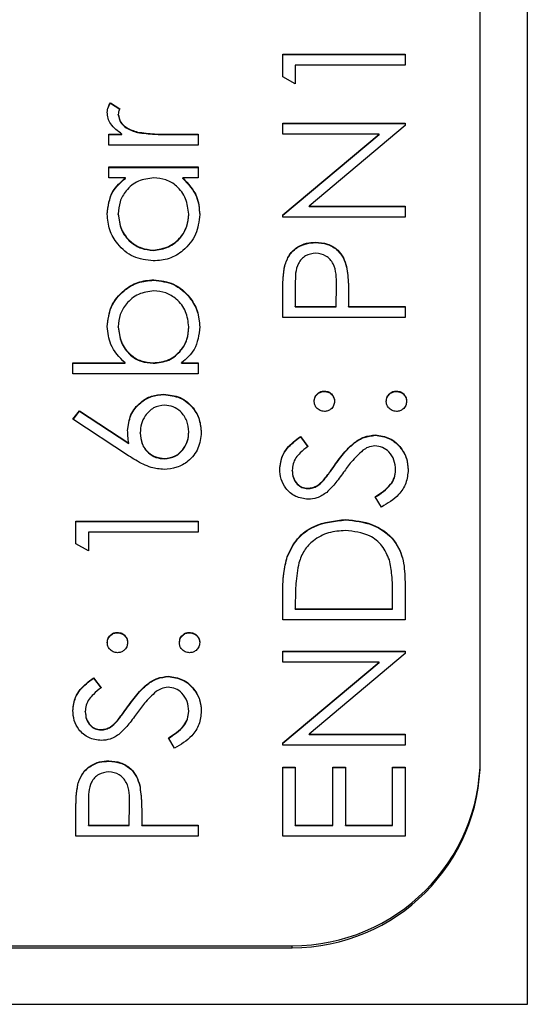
# Model space of a CAD drawing. Header units: millimetres. Extents: x 331 to 1582, y 149 to 1302.
# Tile 25 of 38: x 1407.59 to 1412.99, y 672.89 to 683.36. Entities that reach past the tile are written whole.
import ezdxf

# ---------------------------------------------------------------- set-up
doc = ezdxf.new("R2010")
doc.units = ezdxf.units.MM

msp = doc.modelspace()

# ---------------------------------------------------------------- linework, layer by layer
at = {"color": 7, "linetype": 'Continuous', "lineweight": 25}
for p, q in [((1412.988, 713.893), (1412.988, 672.893)), ((1412.488, 675.514), (1412.488, 711.483)), ((1410.388, 682.991), (1411.688, 682.991)), ((1410.388, 682.75), (1410.388, 682.991)), ((1410.388, 682.986), (1411.688, 682.986)), ((1411.688, 682.991), (1411.688, 682.874)), ((1410.521, 682.874), (1410.521, 682.674)), ((1411.688, 682.874), (1410.521, 682.874)), ((1410.521, 682.674), (1410.388, 682.75)), ((1408.554, 682.474), (1408.655, 682.41)), ((1408.554, 682.47), (1408.554, 682.474)), ((1408.554, 682.47), (1408.655, 682.406)), ((1408.638, 682.347), (1408.638, 682.351)), ((1410.388, 682.258), (1411.688, 682.258)), ((1410.388, 682.141), (1410.388, 682.258)), ((1410.388, 682.254), (1411.688, 682.254)), ((1411.688, 682.231), (1410.667, 681.375)), ((1411.688, 682.258), (1411.688, 682.231)), ((1408.538, 682.141), (1408.678, 682.141)), ((1408.538, 682.025), (1408.538, 682.141)), ((1408.538, 682.137), (1408.678, 682.137)), ((1408.678, 682.137), (1408.678, 682.141)), ((1408.843, 682.158), (1408.843, 682.162)), ((1409.169, 682.141), (1409.488, 682.141)), ((1409.169, 682.137), (1409.169, 682.141)), ((1409.169, 682.137), (1409.488, 682.137)), ((1409.488, 682.141), (1409.488, 682.025)), ((1411.411, 682.141), (1410.388, 682.141)), ((1410.388, 681.283), (1411.411, 682.141)), ((1410.388, 681.279), (1411.411, 682.137)), ((1411.411, 682.137), (1411.411, 682.141)), ((1409.488, 682.025), (1408.538, 682.025)), ((1408.538, 681.792), (1409.488, 681.792)), ((1408.538, 681.675), (1408.538, 681.792)), ((1408.538, 681.788), (1409.488, 681.788)), ((1409.488, 681.792), (1409.488, 681.675)), ((1408.714, 681.675), (1408.538, 681.675)), ((1408.714, 681.671), (1408.714, 681.675)), ((1409.488, 681.675), (1409.324, 681.675)), ((1409.324, 681.671), (1409.324, 681.675)), ((1408.638, 681.288), (1408.638, 681.293)), ((1409.388, 681.287), (1409.388, 681.292)), ((1410.388, 681.259), (1410.388, 681.283)), ((1410.667, 681.375), (1411.688, 681.375)), ((1410.667, 681.371), (1410.667, 681.375)), ((1410.667, 681.371), (1411.688, 681.371)), ((1411.688, 681.375), (1411.688, 681.259)), ((1411.688, 681.259), (1410.388, 681.259)), ((1410.737, 680.988), (1410.737, 680.992)), ((1409.012, 680.905), (1409.012, 680.909)), ((1410.408, 680.739), (1410.408, 680.744)), ((1411.067, 680.729), (1411.067, 680.733)), ((1409.015, 680.589), (1409.015, 680.593)), ((1410.521, 680.547), (1410.521, 680.31)), ((1410.388, 680.193), (1410.388, 680.448)), ((1410.955, 680.31), (1410.958, 680.537)), ((1410.955, 680.305), (1410.958, 680.533)), ((1410.958, 680.537), (1410.958, 680.542)), ((1410.958, 680.533), (1410.958, 680.537)), ((1411.088, 680.403), (1411.088, 680.31)), ((1410.521, 680.31), (1410.955, 680.31)), ((1410.521, 680.305), (1410.521, 680.31)), ((1410.521, 680.305), (1410.955, 680.305)), ((1410.955, 680.305), (1410.955, 680.31)), ((1411.088, 680.31), (1411.688, 680.31)), ((1411.088, 680.305), (1411.088, 680.31)), ((1411.088, 680.305), (1411.688, 680.305)), ((1411.688, 680.31), (1411.688, 680.193)), ((1411.688, 680.193), (1410.388, 680.193)), ((1408.638, 680.09), (1408.638, 680.094)), ((1409.388, 680.088), (1409.388, 680.093)), ((1408.155, 679.71), (1408.711, 679.71)), ((1408.155, 679.594), (1408.155, 679.71)), ((1408.711, 679.706), (1408.711, 679.71)), ((1409.011, 679.706), (1409.011, 679.71)), ((1409.312, 679.71), (1409.488, 679.71)), ((1409.312, 679.706), (1409.312, 679.71)), ((1409.488, 679.71), (1409.488, 679.594)), ((1408.155, 679.706), (1408.711, 679.706)), ((1409.312, 679.706), (1409.488, 679.706)), ((1409.488, 679.594), (1408.155, 679.594)), ((1410.83, 679.406), (1410.83, 679.41)), ((1411.596, 679.406), (1411.596, 679.41)), ((1409.123, 679.373), (1409.123, 679.377)), ((1408.155, 679.111), (1408.225, 679.2)), ((1408.157, 679.109), (1408.225, 679.196)), ((1408.225, 679.2), (1408.751, 678.857)), ((1408.225, 679.196), (1408.225, 679.2)), ((1408.225, 679.196), (1408.751, 678.853)), ((1408.748, 678.723), (1408.155, 679.111)), ((1409.388, 678.973), (1409.388, 678.977)), ((1408.871, 678.963), (1408.871, 678.967)), ((1410.575, 678.928), (1410.655, 678.822)), ((1410.575, 678.923), (1410.575, 678.928)), ((1410.575, 678.923), (1410.655, 678.818)), ((1411.37, 678.94), (1411.37, 678.944)), ((1408.751, 678.853), (1408.751, 678.857)), ((1409.13, 678.69), (1409.13, 678.694)), ((1410.488, 678.564), (1410.488, 678.568)), ((1410.95, 678.634), (1410.95, 678.638)), ((1411.588, 678.569), (1411.588, 678.573)), ((1410.821, 678.459), (1410.821, 678.464)), ((1410.653, 678.374), (1410.653, 678.378)), ((1411.437, 678.178), (1411.371, 678.288)), ((1411.055, 678.041), (1411.055, 678.045)), ((1408.188, 678.028), (1409.488, 678.028)), ((1408.188, 677.788), (1408.188, 678.028)), ((1408.188, 678.024), (1409.488, 678.024)), ((1409.488, 678.028), (1409.488, 677.912)), ((1408.321, 677.912), (1408.321, 677.712)), ((1409.488, 677.912), (1408.321, 677.912)), ((1408.321, 677.712), (1408.188, 677.788)), ((1410.435, 677.649), (1410.435, 677.654)), ((1411.688, 677.382), (1411.688, 676.979)), ((1410.388, 676.979), (1410.388, 677.241)), ((1411.555, 677.096), (1411.555, 677.245)), ((1410.521, 677.187), (1410.521, 677.096)), ((1410.521, 677.096), (1411.555, 677.096)), ((1410.521, 677.092), (1410.521, 677.096)), ((1411.555, 677.092), (1411.555, 677.096)), ((1410.521, 677.092), (1411.555, 677.092)), ((1411.688, 676.979), (1410.388, 676.979)), ((1408.63, 676.842), (1408.63, 676.846)), ((1409.396, 676.842), (1409.396, 676.846)), ((1410.388, 676.646), (1411.688, 676.646)), ((1410.388, 676.53), (1410.388, 676.646)), ((1410.388, 676.642), (1411.688, 676.642)), ((1411.688, 676.62), (1410.667, 675.764)), ((1411.688, 676.646), (1411.688, 676.62)), ((1411.411, 676.53), (1410.388, 676.53)), ((1410.388, 675.671), (1411.411, 676.53)), ((1410.388, 675.667), (1411.411, 676.525)), ((1411.411, 676.525), (1411.411, 676.53)), ((1408.375, 676.363), (1408.455, 676.258)), ((1408.375, 676.359), (1408.375, 676.363)), ((1409.17, 676.376), (1409.17, 676.38)), ((1408.375, 676.359), (1408.455, 676.254)), ((1408.75, 676.07), (1408.75, 676.074)), ((1408.288, 676), (1408.288, 676.004)), ((1409.388, 676.005), (1409.388, 676.009)), ((1408.621, 675.895), (1408.621, 675.899)), ((1408.453, 675.809), (1408.453, 675.814)), ((1410.667, 675.764), (1411.688, 675.764)), ((1410.667, 675.759), (1410.667, 675.764)), ((1410.667, 675.759), (1411.688, 675.759)), ((1411.688, 675.764), (1411.688, 675.647)), ((1409.237, 675.614), (1409.171, 675.724)), ((1410.388, 675.647), (1410.388, 675.671)), ((1411.688, 675.647), (1410.388, 675.647)), ((1408.537, 675.476), (1408.537, 675.481)), ((1412.488, 675.493), (1412.488, 675.514)), ((1410.388, 675.414), (1410.521, 675.414)), ((1410.388, 674.681), (1410.388, 675.414)), ((1410.388, 675.41), (1410.521, 675.41)), ((1410.521, 675.414), (1410.521, 674.798)), ((1410.921, 675.414), (1411.055, 675.414)), ((1410.921, 674.798), (1410.921, 675.414)), ((1410.921, 675.41), (1411.055, 675.41)), ((1411.055, 675.414), (1411.055, 674.798)), ((1411.555, 675.414), (1411.688, 675.414)), ((1411.555, 674.798), (1411.555, 675.414)), ((1411.555, 675.41), (1411.688, 675.41)), ((1411.688, 675.414), (1411.688, 674.681)), ((1408.208, 675.228), (1408.208, 675.232)), ((1408.867, 675.217), (1408.867, 675.221)), ((1408.321, 675.035), (1408.321, 674.798)), ((1408.755, 674.798), (1408.758, 675.025)), ((1408.755, 674.794), (1408.758, 675.021)), ((1408.758, 675.025), (1408.758, 675.03)), ((1408.758, 675.021), (1408.758, 675.025)), ((1408.188, 674.681), (1408.188, 674.936)), ((1408.321, 674.798), (1408.755, 674.798)), ((1408.321, 674.794), (1408.321, 674.798)), ((1408.321, 674.794), (1408.755, 674.794)), ((1408.755, 674.794), (1408.755, 674.798)), ((1408.888, 674.891), (1408.888, 674.798)), ((1408.888, 674.798), (1409.488, 674.798)), ((1408.888, 674.794), (1408.888, 674.798)), ((1408.888, 674.794), (1409.488, 674.794)), ((1409.488, 674.798), (1409.488, 674.681)), ((1410.521, 674.798), (1410.921, 674.798)), ((1410.521, 674.794), (1410.521, 674.798)), ((1410.521, 674.794), (1410.921, 674.794)), ((1410.921, 674.794), (1410.921, 674.798)), ((1411.055, 674.798), (1411.555, 674.798)), ((1411.055, 674.794), (1411.055, 674.798)), ((1411.055, 674.794), (1411.555, 674.794)), ((1411.555, 674.794), (1411.555, 674.798)), ((1409.488, 674.681), (1408.188, 674.681)), ((1411.688, 674.681), (1410.388, 674.681)), ((1394.488, 673.495), (1410.488, 673.495)), ((1398.488, 673.516), (1410.488, 673.516)), ((1410.488, 673.495), (1410.488, 673.516)), ((1412.988, 672.893), (1391.988, 672.893))]:
    msp.add_line(p, q, dxfattribs=at)
for centre in [(1410.489, 675.515), (1410.489, 675.494)]:
    msp.add_arc(centre, 1.999, 269.9752, 359.9751, dxfattribs=at)
for points, knots in [([(1408.521, 682.373), (1408.524, 682.393), (1408.528, 682.429), (1408.546, 682.461), (1408.554, 682.474)], [0, 0, 0, 0, 0.5592431, 1, 1, 1, 1]), ([(1408.521, 682.369), (1408.524, 682.389), (1408.528, 682.425), (1408.546, 682.456), (1408.554, 682.47)], [0, 0, 0, 0, 0.559243, 1, 1, 1, 1]), ([(1408.678, 682.141), (1408.633, 682.174), (1408.571, 682.219), (1408.527, 682.309), (1408.523, 682.352), (1408.521, 682.373)], [0, 0, 0, 0, 0.558788, 0.779481, 1, 1, 1, 1]), ([(1408.655, 682.41), (1408.65, 682.4), (1408.641, 682.381), (1408.639, 682.36), (1408.638, 682.351)], [0, 0, 0, 0, 0.560396, 1, 1, 1, 1]), ([(1408.638, 682.351), (1408.644, 682.323), (1408.656, 682.268), (1408.733, 682.198), (1408.801, 682.176), (1408.843, 682.162)], [0, 0, 0, 0, 0.278336, 0.558768, 1, 1, 1, 1]), ([(1408.638, 682.347), (1408.644, 682.319), (1408.656, 682.264), (1408.733, 682.193), (1408.801, 682.171), (1408.843, 682.158)], [0, 0, 0, 0, 0.278336, 0.558768, 1, 1, 1, 1]), ([(1408.843, 682.162), (1408.903, 682.155), (1409.012, 682.141), (1409.121, 682.141), (1409.169, 682.141)], [0, 0, 0, 0, 0.559636, 1, 1, 1, 1]), ([(1408.843, 682.158), (1408.903, 682.15), (1409.012, 682.137), (1409.121, 682.137), (1409.169, 682.137)], [0, 0, 0, 0, 0.559636, 1, 1, 1, 1]), ([(1408.521, 681.291), (1408.531, 681.377), (1408.549, 681.53), (1408.663, 681.631), (1408.714, 681.675)], [0, 0, 0, 0, 0.559062, 1, 1, 1, 1]), ([(1408.521, 681.287), (1408.531, 681.373), (1408.549, 681.526), (1408.663, 681.627), (1408.714, 681.671)], [0, 0, 0, 0, 0.559062, 1, 1, 1, 1]), ([(1409.015, 681.675), (1408.959, 681.669), (1408.846, 681.656), (1408.722, 681.552), (1408.649, 681.425), (1408.642, 681.337), (1408.638, 681.293)], [0, 0, 0, 0, 0.27966, 0.55921, 0.779487, 1, 1, 1, 1]), ([(1409.388, 681.292), (1409.381, 681.347), (1409.368, 681.458), (1409.273, 681.588), (1409.147, 681.664), (1409.059, 681.671), (1409.015, 681.675)], [0, 0, 0, 0, 0.279822, 0.559387, 0.779603, 1, 1, 1, 1]), ([(1409.324, 681.675), (1409.382, 681.614), (1409.487, 681.504), (1409.499, 681.354), (1409.505, 681.287)], [0, 0, 0, 0, 0.558763, 1, 1, 1, 1]), ([(1409.324, 681.671), (1409.382, 681.609), (1409.487, 681.499), (1409.499, 681.349), (1409.505, 681.283)], [0, 0, 0, 0, 0.5587633, 1, 1, 1, 1]), ([(1409.011, 680.793), (1408.938, 680.802), (1408.792, 680.82), (1408.634, 680.957), (1408.536, 681.12), (1408.526, 681.234), (1408.521, 681.291)], [0, 0, 0, 0, 0.279413, 0.559191, 0.779548, 1, 1, 1, 1]), ([(1408.638, 681.293), (1408.645, 681.237), (1408.658, 681.126), (1408.757, 680.999), (1408.881, 680.923), (1408.968, 680.914), (1409.012, 680.909)], [0, 0, 0, 0, 0.279767, 0.559291, 0.779719, 1, 1, 1, 1]), ([(1408.638, 681.288), (1408.645, 681.233), (1408.658, 681.122), (1408.757, 680.995), (1408.881, 680.919), (1408.968, 680.91), (1409.012, 680.905)], [0, 0, 0, 0, 0.279767, 0.559291, 0.779719, 1, 1, 1, 1]), ([(1409.505, 681.287), (1409.496, 681.214), (1409.479, 681.069), (1409.345, 680.907), (1409.183, 680.807), (1409.068, 680.797), (1409.011, 680.793)], [0, 0, 0, 0, 0.279573, 0.559333, 0.779589, 1, 1, 1, 1]), ([(1409.012, 680.909), (1409.067, 680.917), (1409.178, 680.933), (1409.302, 681.035), (1409.375, 681.161), (1409.384, 681.248), (1409.388, 681.292)], [0, 0, 0, 0, 0.279429, 0.559146, 0.77957, 1, 1, 1, 1]), ([(1409.012, 680.905), (1409.067, 680.913), (1409.178, 680.929), (1409.302, 681.031), (1409.375, 681.156), (1409.384, 681.244), (1409.388, 681.287)], [0, 0, 0, 0, 0.2794286, 0.5591463, 0.7795701, 1, 1, 1, 1]), ([(1410.408, 680.744), (1410.422, 680.783), (1410.45, 680.862), (1410.538, 680.944), (1410.638, 680.987), (1410.704, 680.99), (1410.737, 680.992)], [0, 0, 0, 0, 0.2797054, 0.5593809, 0.7795086, 1, 1, 1, 1]), ([(1410.408, 680.739), (1410.422, 680.779), (1410.45, 680.858), (1410.538, 680.939), (1410.638, 680.982), (1410.704, 680.986), (1410.737, 680.988)], [0, 0, 0, 0, 0.279705, 0.559381, 0.779509, 1, 1, 1, 1]), ([(1410.737, 680.992), (1410.78, 680.989), (1410.865, 680.983), (1410.97, 680.918), (1411.037, 680.83), (1411.057, 680.765), (1411.067, 680.733)], [0, 0, 0, 0, 0.280099, 0.559324, 0.779458, 1, 1, 1, 1]), ([(1410.737, 680.988), (1410.78, 680.985), (1410.865, 680.979), (1410.97, 680.914), (1411.037, 680.825), (1411.057, 680.761), (1411.067, 680.729)], [0, 0, 0, 0, 0.280099, 0.559324, 0.779458, 1, 1, 1, 1]), ([(1410.737, 680.876), (1410.7, 680.87), (1410.644, 680.861), (1410.585, 680.813), (1410.519, 680.722), (1410.521, 680.625), (1410.521, 680.547)], [0, 0, 0, 0, 0.2489693, 0.3747291, 0.500383, 1, 1, 1, 1]), ([(1410.958, 680.537), (1410.958, 680.616), (1410.958, 680.715), (1410.893, 680.811), (1410.834, 680.861), (1410.776, 680.87), (1410.737, 680.876)], [0, 0, 0, 0, 0.499721, 0.62535, 0.751083, 1, 1, 1, 1]), ([(1410.388, 680.448), (1410.388, 680.503), (1410.388, 680.602), (1410.402, 680.701), (1410.408, 680.744)], [0, 0, 0, 0, 0.560314, 1, 1, 1, 1]), ([(1410.388, 680.444), (1410.388, 680.499), (1410.388, 680.598), (1410.402, 680.696), (1410.408, 680.739)], [0, 0, 0, 0, 0.560314, 1, 1, 1, 1]), ([(1411.067, 680.733), (1411.075, 680.672), (1411.088, 680.562), (1411.088, 680.451), (1411.088, 680.403)], [0, 0, 0, 0, 0.5596942, 1, 1, 1, 1]), ([(1411.067, 680.729), (1411.075, 680.668), (1411.088, 680.558), (1411.088, 680.447), (1411.088, 680.398)], [0, 0, 0, 0, 0.559694, 1, 1, 1, 1]), ([(1408.521, 680.097), (1408.53, 680.17), (1408.547, 680.316), (1408.681, 680.477), (1408.843, 680.578), (1408.958, 680.588), (1409.015, 680.593)], [0, 0, 0, 0, 0.279577, 0.559334, 0.779604, 1, 1, 1, 1]), ([(1408.521, 680.093), (1408.53, 680.166), (1408.547, 680.312), (1408.681, 680.473), (1408.843, 680.574), (1408.958, 680.584), (1409.015, 680.589)], [0, 0, 0, 0, 0.279577, 0.559334, 0.779604, 1, 1, 1, 1]), ([(1409.015, 680.593), (1409.088, 680.584), (1409.234, 680.566), (1409.393, 680.428), (1409.49, 680.265), (1409.5, 680.151), (1409.505, 680.094)], [0, 0, 0, 0, 0.279433, 0.559216, 0.779559, 1, 1, 1, 1]), ([(1409.015, 680.589), (1409.088, 680.58), (1409.234, 680.562), (1409.393, 680.424), (1409.49, 680.261), (1409.5, 680.147), (1409.505, 680.09)], [0, 0, 0, 0, 0.279433, 0.559216, 0.779559, 1, 1, 1, 1]), ([(1409.015, 680.476), (1408.96, 680.468), (1408.849, 680.452), (1408.725, 680.351), (1408.651, 680.225), (1408.642, 680.138), (1408.638, 680.094)], [0, 0, 0, 0, 0.279403, 0.559104, 0.779552, 1, 1, 1, 1]), ([(1409.388, 680.093), (1409.382, 680.148), (1409.369, 680.259), (1409.27, 680.386), (1409.146, 680.462), (1409.059, 680.471), (1409.015, 680.476)], [0, 0, 0, 0, 0.279756, 0.559279, 0.779725, 1, 1, 1, 1]), ([(1408.711, 679.71), (1408.65, 679.771), (1408.543, 679.88), (1408.528, 680.031), (1408.521, 680.097)], [0, 0, 0, 0, 0.559294, 1, 1, 1, 1]), ([(1408.638, 680.094), (1408.645, 680.039), (1408.659, 679.928), (1408.754, 679.798), (1408.879, 679.722), (1408.967, 679.714), (1409.011, 679.71)], [0, 0, 0, 0, 0.279786, 0.559477, 0.779627, 1, 1, 1, 1]), ([(1408.638, 680.09), (1408.645, 680.035), (1408.659, 679.923), (1408.754, 679.793), (1408.879, 679.717), (1408.967, 679.71), (1409.011, 679.706)], [0, 0, 0, 0, 0.279786, 0.559477, 0.779627, 1, 1, 1, 1]), ([(1409.011, 679.71), (1409.068, 679.716), (1409.18, 679.729), (1409.305, 679.833), (1409.378, 679.96), (1409.385, 680.049), (1409.388, 680.093)], [0, 0, 0, 0, 0.279639, 0.559192, 0.779512, 1, 1, 1, 1]), ([(1409.011, 679.706), (1409.068, 679.712), (1409.18, 679.725), (1409.305, 679.829), (1409.378, 679.956), (1409.385, 680.044), (1409.388, 680.088)], [0, 0, 0, 0, 0.279639, 0.559192, 0.779512, 1, 1, 1, 1]), ([(1409.505, 680.094), (1409.495, 680.008), (1409.477, 679.855), (1409.363, 679.755), (1409.312, 679.71)], [0, 0, 0, 0, 0.5589217, 1, 1, 1, 1]), ([(1410.721, 679.302), (1410.723, 679.318), (1410.727, 679.35), (1410.757, 679.385), (1410.792, 679.407), (1410.817, 679.409), (1410.83, 679.41)], [0, 0, 0, 0, 0.279602, 0.559212, 0.779475, 1, 1, 1, 1]), ([(1410.721, 679.298), (1410.723, 679.314), (1410.727, 679.346), (1410.757, 679.381), (1410.792, 679.403), (1410.817, 679.405), (1410.83, 679.406)], [0, 0, 0, 0, 0.279602, 0.559212, 0.779475, 1, 1, 1, 1]), ([(1410.83, 679.41), (1410.846, 679.409), (1410.878, 679.405), (1410.913, 679.375), (1410.935, 679.34), (1410.937, 679.315), (1410.938, 679.302)], [0, 0, 0, 0, 0.279517, 0.559326, 0.779544, 1, 1, 1, 1]), ([(1410.83, 679.406), (1410.846, 679.404), (1410.878, 679.401), (1410.913, 679.371), (1410.935, 679.336), (1410.937, 679.311), (1410.938, 679.298)], [0, 0, 0, 0, 0.279517, 0.559326, 0.779544, 1, 1, 1, 1]), ([(1411.488, 679.302), (1411.49, 679.318), (1411.494, 679.35), (1411.523, 679.385), (1411.559, 679.407), (1411.584, 679.409), (1411.596, 679.41)], [0, 0, 0, 0, 0.2796016, 0.559212, 0.7794752, 1, 1, 1, 1]), ([(1411.488, 679.298), (1411.49, 679.314), (1411.494, 679.346), (1411.523, 679.381), (1411.559, 679.403), (1411.584, 679.405), (1411.596, 679.406)], [0, 0, 0, 0, 0.279602, 0.559212, 0.779475, 1, 1, 1, 1]), ([(1411.596, 679.41), (1411.612, 679.409), (1411.644, 679.405), (1411.68, 679.375), (1411.701, 679.34), (1411.704, 679.315), (1411.705, 679.302)], [0, 0, 0, 0, 0.2794691, 0.5593578, 0.7796739, 1, 1, 1, 1]), ([(1411.596, 679.406), (1411.612, 679.404), (1411.644, 679.401), (1411.68, 679.371), (1411.701, 679.336), (1411.704, 679.311), (1411.705, 679.298)], [0, 0, 0, 0, 0.279469, 0.559358, 0.779674, 1, 1, 1, 1]), ([(1408.738, 678.992), (1408.745, 679.049), (1408.758, 679.163), (1408.862, 679.289), (1408.989, 679.366), (1409.079, 679.373), (1409.123, 679.377)], [0, 0, 0, 0, 0.279638, 0.559326, 0.779527, 1, 1, 1, 1]), ([(1408.738, 678.988), (1408.745, 679.045), (1408.758, 679.158), (1408.862, 679.285), (1408.989, 679.362), (1409.079, 679.369), (1409.123, 679.373)], [0, 0, 0, 0, 0.279638, 0.559326, 0.779527, 1, 1, 1, 1]), ([(1409.123, 679.377), (1409.183, 679.37), (1409.302, 679.357), (1409.434, 679.246), (1409.508, 679.111), (1409.517, 679.018), (1409.521, 678.971)], [0, 0, 0, 0, 0.279631, 0.55896, 0.779478, 1, 1, 1, 1]), ([(1409.123, 679.373), (1409.183, 679.366), (1409.302, 679.353), (1409.434, 679.242), (1409.508, 679.107), (1409.517, 679.014), (1409.521, 678.967)], [0, 0, 0, 0, 0.279631, 0.55896, 0.779478, 1, 1, 1, 1]), ([(1410.83, 679.194), (1410.814, 679.196), (1410.782, 679.2), (1410.747, 679.229), (1410.725, 679.265), (1410.723, 679.29), (1410.721, 679.302)], [0, 0, 0, 0, 0.279585, 0.559454, 0.779697, 1, 1, 1, 1]), ([(1410.938, 679.302), (1410.936, 679.286), (1410.933, 679.254), (1410.903, 679.219), (1410.867, 679.197), (1410.842, 679.195), (1410.83, 679.194)], [0, 0, 0, 0, 0.279647, 0.559299, 0.779615, 1, 1, 1, 1]), ([(1411.596, 679.194), (1411.581, 679.196), (1411.549, 679.2), (1411.513, 679.229), (1411.491, 679.265), (1411.489, 679.29), (1411.488, 679.302)], [0, 0, 0, 0, 0.279576, 0.559284, 0.779552, 1, 1, 1, 1]), ([(1411.705, 679.302), (1411.703, 679.286), (1411.699, 679.254), (1411.669, 679.219), (1411.634, 679.197), (1411.609, 679.195), (1411.596, 679.194)], [0, 0, 0, 0, 0.279581, 0.559143, 0.779575, 1, 1, 1, 1]), ([(1409.13, 679.261), (1409.09, 679.255), (1409.008, 679.243), (1408.926, 679.157), (1408.878, 679.063), (1408.874, 678.999), (1408.871, 678.967)], [0, 0, 0, 0, 0.278754, 0.558605, 0.779147, 1, 1, 1, 1]), ([(1409.388, 678.977), (1409.384, 679.017), (1409.376, 679.097), (1409.31, 679.19), (1409.224, 679.251), (1409.162, 679.257), (1409.13, 679.261)], [0, 0, 0, 0, 0.280018, 0.559853, 0.779987, 1, 1, 1, 1]), ([(1408.751, 678.857), (1408.747, 678.882), (1408.74, 678.927), (1408.739, 678.972), (1408.738, 678.992)], [0, 0, 0, 0, 0.55991, 1, 1, 1, 1]), ([(1409.13, 678.694), (1409.17, 678.7), (1409.25, 678.711), (1409.333, 678.792), (1409.381, 678.883), (1409.386, 678.946), (1409.388, 678.977)], [0, 0, 0, 0, 0.279059, 0.55882, 0.779303, 1, 1, 1, 1]), ([(1408.871, 678.967), (1408.875, 678.928), (1408.882, 678.849), (1408.95, 678.758), (1409.037, 678.703), (1409.099, 678.697), (1409.13, 678.694)], [0, 0, 0, 0, 0.280127, 0.559515, 0.779719, 1, 1, 1, 1]), ([(1408.871, 678.963), (1408.875, 678.924), (1408.882, 678.845), (1408.95, 678.754), (1409.037, 678.699), (1409.099, 678.693), (1409.13, 678.69)], [0, 0, 0, 0, 0.2801275, 0.5595148, 0.7797192, 1, 1, 1, 1]), ([(1409.521, 678.971), (1409.515, 678.913), (1409.501, 678.797), (1409.395, 678.666), (1409.263, 678.591), (1409.171, 678.582), (1409.126, 678.578)], [0, 0, 0, 0, 0.27967, 0.559085, 0.779558, 1, 1, 1, 1]), ([(1409.13, 678.69), (1409.17, 678.696), (1409.25, 678.707), (1409.333, 678.788), (1409.381, 678.879), (1409.386, 678.942), (1409.388, 678.973)], [0, 0, 0, 0, 0.279059, 0.55882, 0.779303, 1, 1, 1, 1]), ([(1410.355, 678.581), (1410.361, 678.63), (1410.37, 678.71), (1410.432, 678.805), (1410.5, 678.871), (1410.55, 678.909), (1410.575, 678.928)], [0, 0, 0, 0, 0.338729, 0.558835, 0.779344, 1, 1, 1, 1]), ([(1410.355, 678.577), (1410.361, 678.626), (1410.37, 678.706), (1410.432, 678.801), (1410.5, 678.867), (1410.55, 678.904), (1410.575, 678.923)], [0, 0, 0, 0, 0.338729, 0.558835, 0.779344, 1, 1, 1, 1]), ([(1410.95, 678.638), (1410.987, 678.687), (1411.047, 678.768), (1411.148, 678.866), (1411.251, 678.93), (1411.33, 678.939), (1411.37, 678.944)], [0, 0, 0, 0, 0.340499, 0.560704, 0.780578, 1, 1, 1, 1]), ([(1410.95, 678.634), (1410.987, 678.683), (1411.047, 678.764), (1411.148, 678.862), (1411.251, 678.925), (1411.33, 678.935), (1411.37, 678.94)], [0, 0, 0, 0, 0.340499, 0.560704, 0.780578, 1, 1, 1, 1]), ([(1411.37, 678.944), (1411.423, 678.937), (1411.529, 678.922), (1411.643, 678.819), (1411.711, 678.699), (1411.718, 678.615), (1411.721, 678.573)], [0, 0, 0, 0, 0.279183, 0.559085, 0.779446, 1, 1, 1, 1]), ([(1411.37, 678.94), (1411.423, 678.933), (1411.529, 678.918), (1411.643, 678.814), (1411.711, 678.694), (1411.718, 678.611), (1411.721, 678.569)], [0, 0, 0, 0, 0.279183, 0.559085, 0.779446, 1, 1, 1, 1]), ([(1410.655, 678.822), (1410.627, 678.8), (1410.581, 678.763), (1410.525, 678.702), (1410.494, 678.638), (1410.49, 678.592), (1410.488, 678.568)], [0, 0, 0, 0, 0.340409, 0.560482, 0.78018, 1, 1, 1, 1]), ([(1411.24, 678.781), (1411.197, 678.741), (1411.121, 678.669), (1411.06, 678.584), (1411.033, 678.547)], [0, 0, 0, 0, 0.559496, 1, 1, 1, 1]), ([(1411.368, 678.828), (1411.342, 678.824), (1411.296, 678.819), (1411.257, 678.793), (1411.24, 678.781)], [0, 0, 0, 0, 0.55899, 1, 1, 1, 1]), ([(1411.588, 678.573), (1411.585, 678.608), (1411.578, 678.678), (1411.525, 678.763), (1411.45, 678.817), (1411.395, 678.824), (1411.368, 678.828)], [0, 0, 0, 0, 0.2802764, 0.5601478, 0.7801531, 1, 1, 1, 1]), ([(1409.126, 678.578), (1409.079, 678.582), (1409.003, 678.59), (1408.903, 678.631), (1408.824, 678.674), (1408.773, 678.707), (1408.748, 678.723)], [0, 0, 0, 0, 0.3393742, 0.5594856, 0.7797313, 1, 1, 1, 1]), ([(1410.658, 678.261), (1410.612, 678.267), (1410.52, 678.278), (1410.42, 678.367), (1410.364, 678.473), (1410.358, 678.545), (1410.355, 678.581)], [0, 0, 0, 0, 0.279553, 0.558798, 0.779378, 1, 1, 1, 1]), ([(1410.488, 678.568), (1410.49, 678.542), (1410.494, 678.489), (1410.535, 678.426), (1410.59, 678.384), (1410.632, 678.38), (1410.653, 678.378)], [0, 0, 0, 0, 0.280274, 0.559931, 0.77992, 1, 1, 1, 1]), ([(1410.488, 678.564), (1410.49, 678.538), (1410.494, 678.485), (1410.535, 678.422), (1410.59, 678.38), (1410.632, 678.376), (1410.653, 678.374)], [0, 0, 0, 0, 0.280274, 0.559931, 0.77992, 1, 1, 1, 1]), ([(1410.821, 678.464), (1410.846, 678.496), (1410.89, 678.553), (1410.932, 678.612), (1410.95, 678.638)], [0, 0, 0, 0, 0.559906, 1, 1, 1, 1]), ([(1410.821, 678.459), (1410.846, 678.491), (1410.89, 678.549), (1410.932, 678.608), (1410.95, 678.634)], [0, 0, 0, 0, 0.559906, 1, 1, 1, 1]), ([(1411.371, 678.288), (1411.431, 678.327), (1411.514, 678.38), (1411.58, 678.49), (1411.585, 678.546), (1411.588, 678.573)], [0, 0, 0, 0, 0.559321, 0.779782, 1, 1, 1, 1]), ([(1411.371, 678.284), (1411.431, 678.322), (1411.514, 678.376), (1411.58, 678.486), (1411.585, 678.541), (1411.588, 678.569)], [0, 0, 0, 0, 0.559321, 0.779782, 1, 1, 1, 1]), ([(1411.721, 678.573), (1411.717, 678.525), (1411.707, 678.429), (1411.609, 678.281), (1411.503, 678.217), (1411.437, 678.178)], [0, 0, 0, 0, 0.27988, 0.559666, 1, 1, 1, 1]), ([(1410.653, 678.378), (1410.671, 678.38), (1410.707, 678.383), (1410.767, 678.411), (1410.8, 678.444), (1410.821, 678.464)], [0, 0, 0, 0, 0.279946, 0.559774, 1, 1, 1, 1]), ([(1410.653, 678.374), (1410.671, 678.375), (1410.707, 678.378), (1410.767, 678.407), (1410.8, 678.439), (1410.821, 678.459)], [0, 0, 0, 0, 0.279946, 0.559774, 1, 1, 1, 1]), ([(1411.033, 678.547), (1411.003, 678.505), (1410.95, 678.429), (1410.885, 678.363), (1410.856, 678.334)], [0, 0, 0, 0, 0.560413, 1, 1, 1, 1]), ([(1410.856, 678.334), (1410.822, 678.311), (1410.762, 678.27), (1410.69, 678.264), (1410.658, 678.261)], [0, 0, 0, 0, 0.55984, 1, 1, 1, 1]), ([(1410.435, 677.654), (1410.467, 677.72), (1410.531, 677.852), (1410.75, 678.013), (1410.939, 678.033), (1411.055, 678.045)], [0, 0, 0, 0, 0.2802641, 0.5607148, 1, 1, 1, 1]), ([(1410.435, 677.649), (1410.467, 677.716), (1410.531, 677.848), (1410.75, 678.009), (1410.939, 678.029), (1411.055, 678.041)], [0, 0, 0, 0, 0.2802641, 0.5607148, 1, 1, 1, 1]), ([(1411.055, 678.045), (1411.152, 678.035), (1411.347, 678.016), (1411.58, 677.848), (1411.681, 677.612), (1411.686, 677.459), (1411.688, 677.382)], [0, 0, 0, 0, 0.280124, 0.559248, 0.778837, 1, 1, 1, 1]), ([(1411.055, 678.041), (1411.152, 678.031), (1411.347, 678.012), (1411.58, 677.844), (1411.681, 677.608), (1411.686, 677.454), (1411.688, 677.378)], [0, 0, 0, 0, 0.280124, 0.559248, 0.778837, 1, 1, 1, 1]), ([(1411.054, 677.928), (1410.993, 677.924), (1410.872, 677.916), (1410.719, 677.835), (1410.609, 677.72), (1410.575, 677.631), (1410.558, 677.586)], [0, 0, 0, 0, 0.2801784, 0.5597646, 0.7797967, 1, 1, 1, 1]), ([(1411.522, 677.616), (1411.499, 677.668), (1411.454, 677.772), (1411.289, 677.903), (1411.143, 677.919), (1411.054, 677.928)], [0, 0, 0, 0, 0.280536, 0.561015, 1, 1, 1, 1]), ([(1410.388, 677.241), (1410.388, 677.32), (1410.388, 677.459), (1410.421, 677.594), (1410.435, 677.654)], [0, 0, 0, 0, 0.560445, 1, 1, 1, 1]), ([(1410.388, 677.237), (1410.388, 677.315), (1410.388, 677.455), (1410.421, 677.59), (1410.435, 677.649)], [0, 0, 0, 0, 0.5604447, 1, 1, 1, 1]), ([(1410.558, 677.586), (1410.545, 677.512), (1410.522, 677.38), (1410.522, 677.246), (1410.521, 677.187)], [0, 0, 0, 0, 0.5595421, 1, 1, 1, 1]), ([(1411.555, 677.245), (1411.555, 677.315), (1411.555, 677.44), (1411.532, 677.562), (1411.522, 677.616)], [0, 0, 0, 0, 0.560426, 1, 1, 1, 1]), ([(1408.521, 676.738), (1408.523, 676.754), (1408.527, 676.786), (1408.557, 676.821), (1408.592, 676.843), (1408.617, 676.845), (1408.63, 676.846)], [0, 0, 0, 0, 0.279602, 0.559212, 0.779475, 1, 1, 1, 1]), ([(1408.521, 676.734), (1408.523, 676.75), (1408.527, 676.782), (1408.557, 676.817), (1408.592, 676.839), (1408.617, 676.841), (1408.63, 676.842)], [0, 0, 0, 0, 0.279602, 0.559212, 0.779475, 1, 1, 1, 1]), ([(1408.63, 676.846), (1408.646, 676.844), (1408.678, 676.841), (1408.713, 676.811), (1408.735, 676.775), (1408.737, 676.75), (1408.738, 676.738)], [0, 0, 0, 0, 0.2795175, 0.5593264, 0.7795441, 1, 1, 1, 1]), ([(1408.63, 676.842), (1408.646, 676.84), (1408.678, 676.836), (1408.713, 676.807), (1408.735, 676.771), (1408.737, 676.746), (1408.738, 676.734)], [0, 0, 0, 0, 0.279517, 0.559326, 0.779544, 1, 1, 1, 1]), ([(1409.288, 676.738), (1409.29, 676.754), (1409.294, 676.786), (1409.323, 676.821), (1409.359, 676.843), (1409.384, 676.845), (1409.396, 676.846)], [0, 0, 0, 0, 0.279602, 0.559212, 0.779475, 1, 1, 1, 1]), ([(1409.288, 676.734), (1409.29, 676.75), (1409.294, 676.782), (1409.323, 676.817), (1409.359, 676.839), (1409.384, 676.841), (1409.396, 676.842)], [0, 0, 0, 0, 0.279602, 0.559212, 0.779475, 1, 1, 1, 1]), ([(1409.396, 676.846), (1409.412, 676.844), (1409.444, 676.84), (1409.48, 676.811), (1409.501, 676.775), (1409.504, 676.75), (1409.505, 676.738)], [0, 0, 0, 0, 0.279469, 0.559358, 0.779674, 1, 1, 1, 1]), ([(1409.396, 676.842), (1409.412, 676.84), (1409.444, 676.836), (1409.48, 676.807), (1409.501, 676.771), (1409.504, 676.746), (1409.505, 676.734)], [0, 0, 0, 0, 0.279469, 0.559358, 0.779674, 1, 1, 1, 1]), ([(1408.63, 676.63), (1408.614, 676.631), (1408.582, 676.635), (1408.547, 676.665), (1408.525, 676.7), (1408.523, 676.725), (1408.521, 676.738)], [0, 0, 0, 0, 0.279585, 0.559454, 0.779697, 1, 1, 1, 1]), ([(1408.738, 676.738), (1408.736, 676.722), (1408.733, 676.69), (1408.703, 676.655), (1408.667, 676.633), (1408.642, 676.631), (1408.63, 676.63)], [0, 0, 0, 0, 0.2796468, 0.5592988, 0.7796148, 1, 1, 1, 1]), ([(1409.396, 676.63), (1409.381, 676.631), (1409.349, 676.635), (1409.313, 676.665), (1409.291, 676.7), (1409.289, 676.725), (1409.288, 676.738)], [0, 0, 0, 0, 0.279576, 0.559284, 0.779552, 1, 1, 1, 1]), ([(1409.505, 676.738), (1409.503, 676.722), (1409.499, 676.69), (1409.469, 676.655), (1409.434, 676.633), (1409.409, 676.631), (1409.396, 676.63)], [0, 0, 0, 0, 0.279581, 0.559143, 0.779575, 1, 1, 1, 1]), ([(1408.155, 676.017), (1408.161, 676.066), (1408.17, 676.146), (1408.232, 676.24), (1408.3, 676.306), (1408.35, 676.344), (1408.375, 676.363)], [0, 0, 0, 0, 0.338729, 0.558835, 0.779344, 1, 1, 1, 1]), ([(1408.75, 676.074), (1408.787, 676.123), (1408.847, 676.204), (1408.948, 676.302), (1409.051, 676.365), (1409.13, 676.375), (1409.17, 676.38)], [0, 0, 0, 0, 0.340499, 0.560704, 0.780578, 1, 1, 1, 1]), ([(1408.75, 676.07), (1408.787, 676.119), (1408.847, 676.199), (1408.948, 676.297), (1409.051, 676.361), (1409.13, 676.371), (1409.17, 676.376)], [0, 0, 0, 0, 0.340499, 0.560704, 0.780578, 1, 1, 1, 1]), ([(1409.17, 676.38), (1409.223, 676.372), (1409.329, 676.358), (1409.443, 676.254), (1409.511, 676.134), (1409.518, 676.051), (1409.521, 676.009)], [0, 0, 0, 0, 0.279183, 0.559085, 0.779446, 1, 1, 1, 1]), ([(1409.17, 676.376), (1409.223, 676.368), (1409.329, 676.354), (1409.443, 676.25), (1409.511, 676.13), (1409.518, 676.046), (1409.521, 676.005)], [0, 0, 0, 0, 0.279183, 0.559085, 0.779446, 1, 1, 1, 1]), ([(1408.155, 676.013), (1408.161, 676.061), (1408.17, 676.142), (1408.232, 676.236), (1408.3, 676.302), (1408.35, 676.34), (1408.375, 676.359)], [0, 0, 0, 0, 0.338729, 0.558835, 0.779344, 1, 1, 1, 1]), ([(1408.455, 676.258), (1408.427, 676.235), (1408.381, 676.198), (1408.325, 676.137), (1408.294, 676.074), (1408.29, 676.027), (1408.288, 676.004)], [0, 0, 0, 0, 0.340409, 0.560482, 0.78018, 1, 1, 1, 1]), ([(1409.168, 676.263), (1409.142, 676.26), (1409.096, 676.254), (1409.057, 676.228), (1409.04, 676.217)], [0, 0, 0, 0, 0.55899, 1, 1, 1, 1]), ([(1409.388, 676.009), (1409.385, 676.044), (1409.378, 676.113), (1409.325, 676.199), (1409.25, 676.253), (1409.195, 676.26), (1409.168, 676.263)], [0, 0, 0, 0, 0.280276, 0.560148, 0.780153, 1, 1, 1, 1]), ([(1409.04, 676.217), (1408.997, 676.177), (1408.921, 676.105), (1408.86, 676.02), (1408.833, 675.982)], [0, 0, 0, 0, 0.559496, 1, 1, 1, 1]), ([(1408.621, 675.899), (1408.646, 675.931), (1408.69, 675.988), (1408.732, 676.048), (1408.75, 676.074)], [0, 0, 0, 0, 0.5599058, 1, 1, 1, 1]), ([(1408.621, 675.895), (1408.646, 675.927), (1408.69, 675.984), (1408.732, 676.044), (1408.75, 676.07)], [0, 0, 0, 0, 0.559906, 1, 1, 1, 1]), ([(1408.458, 675.697), (1408.412, 675.703), (1408.32, 675.714), (1408.22, 675.803), (1408.164, 675.909), (1408.158, 675.981), (1408.155, 676.017)], [0, 0, 0, 0, 0.279553, 0.558798, 0.779378, 1, 1, 1, 1]), ([(1408.288, 676.004), (1408.29, 675.978), (1408.294, 675.925), (1408.335, 675.862), (1408.39, 675.82), (1408.432, 675.816), (1408.453, 675.814)], [0, 0, 0, 0, 0.280274, 0.559931, 0.77992, 1, 1, 1, 1]), ([(1408.288, 676), (1408.29, 675.973), (1408.294, 675.921), (1408.335, 675.857), (1408.39, 675.816), (1408.432, 675.812), (1408.453, 675.809)], [0, 0, 0, 0, 0.280274, 0.559931, 0.77992, 1, 1, 1, 1]), ([(1408.833, 675.982), (1408.803, 675.94), (1408.75, 675.865), (1408.685, 675.799), (1408.656, 675.77)], [0, 0, 0, 0, 0.560413, 1, 1, 1, 1]), ([(1409.171, 675.724), (1409.231, 675.762), (1409.314, 675.816), (1409.38, 675.926), (1409.385, 675.981), (1409.388, 676.009)], [0, 0, 0, 0, 0.559321, 0.779782, 1, 1, 1, 1]), ([(1409.171, 675.719), (1409.231, 675.758), (1409.314, 675.812), (1409.38, 675.922), (1409.385, 675.977), (1409.388, 676.005)], [0, 0, 0, 0, 0.559321, 0.779782, 1, 1, 1, 1]), ([(1409.521, 676.009), (1409.517, 675.961), (1409.507, 675.865), (1409.409, 675.717), (1409.303, 675.653), (1409.237, 675.614)], [0, 0, 0, 0, 0.27988, 0.559666, 1, 1, 1, 1]), ([(1408.453, 675.814), (1408.471, 675.815), (1408.507, 675.818), (1408.567, 675.846), (1408.6, 675.879), (1408.621, 675.899)], [0, 0, 0, 0, 0.279946, 0.559774, 1, 1, 1, 1]), ([(1408.453, 675.809), (1408.471, 675.811), (1408.507, 675.814), (1408.567, 675.842), (1408.6, 675.875), (1408.621, 675.895)], [0, 0, 0, 0, 0.279946, 0.559774, 1, 1, 1, 1]), ([(1408.656, 675.77), (1408.622, 675.747), (1408.562, 675.706), (1408.49, 675.7), (1408.458, 675.697)], [0, 0, 0, 0, 0.55984, 1, 1, 1, 1]), ([(1408.208, 675.232), (1408.222, 675.271), (1408.25, 675.35), (1408.338, 675.432), (1408.438, 675.475), (1408.504, 675.479), (1408.537, 675.481)], [0, 0, 0, 0, 0.279705, 0.559381, 0.779509, 1, 1, 1, 1]), ([(1408.208, 675.228), (1408.222, 675.267), (1408.25, 675.346), (1408.338, 675.428), (1408.438, 675.471), (1408.504, 675.474), (1408.537, 675.476)], [0, 0, 0, 0, 0.279705, 0.559381, 0.779509, 1, 1, 1, 1]), ([(1408.537, 675.481), (1408.58, 675.477), (1408.665, 675.471), (1408.77, 675.406), (1408.837, 675.318), (1408.857, 675.253), (1408.867, 675.221)], [0, 0, 0, 0, 0.280099, 0.559324, 0.779458, 1, 1, 1, 1]), ([(1408.537, 675.476), (1408.58, 675.473), (1408.665, 675.467), (1408.77, 675.402), (1408.837, 675.314), (1408.857, 675.249), (1408.867, 675.217)], [0, 0, 0, 0, 0.2800989, 0.5593238, 0.7794579, 1, 1, 1, 1]), ([(1408.537, 675.364), (1408.5, 675.358), (1408.444, 675.349), (1408.385, 675.301), (1408.319, 675.21), (1408.321, 675.113), (1408.321, 675.035)], [0, 0, 0, 0, 0.248969, 0.374729, 0.500383, 1, 1, 1, 1]), ([(1408.758, 675.025), (1408.758, 675.104), (1408.758, 675.203), (1408.693, 675.299), (1408.634, 675.349), (1408.576, 675.358), (1408.537, 675.364)], [0, 0, 0, 0, 0.499721, 0.62535, 0.751083, 1, 1, 1, 1]), ([(1408.188, 674.936), (1408.188, 674.991), (1408.188, 675.091), (1408.202, 675.189), (1408.208, 675.232)], [0, 0, 0, 0, 0.560314, 1, 1, 1, 1]), ([(1408.188, 674.932), (1408.188, 674.987), (1408.188, 675.086), (1408.202, 675.184), (1408.208, 675.228)], [0, 0, 0, 0, 0.560314, 1, 1, 1, 1]), ([(1408.867, 675.221), (1408.875, 675.16), (1408.888, 675.05), (1408.888, 674.939), (1408.888, 674.891)], [0, 0, 0, 0, 0.559694, 1, 1, 1, 1]), ([(1408.867, 675.217), (1408.875, 675.156), (1408.888, 675.046), (1408.888, 674.935), (1408.888, 674.886)], [0, 0, 0, 0, 0.559694, 1, 1, 1, 1])]:
    msp.add_open_spline(points, degree=3, knots=knots, dxfattribs=at)

doc.saveas('drawing.dxf')
